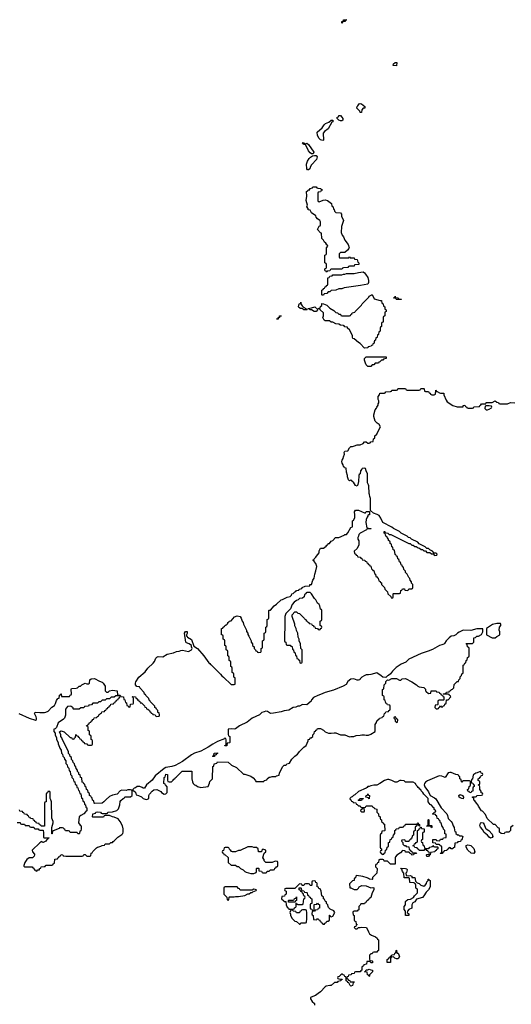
# Model space of a CAD drawing. Header units: inches. Extents: x 2228470 to 2445751, y 199914 to 300535.
# Tile 28 of 34: x 2425405 to 2431882, y 242640 to 255614. Entities that reach past the tile are written whole.
import ezdxf

# ---------------------------------------------------------------- set-up
doc = ezdxf.new("R2010")
doc.units = ezdxf.units.IN
doc.header["$MEASUREMENT"] = 0
for name, color, linetype in [('C4224', 7, 'Continuous'), ('C4225', 7, 'Continuous'), ('C4234', 7, 'Continuous'), ('C4235', 7, 'Continuous')]:
    doc.layers.add(name, color=color, linetype=linetype)

msp = doc.modelspace()

# ---------------------------------------------------------------- linework, layer by layer
at = {"layer": 'C4224', "color": 6}
for points in [[(2430000, 249484), (2429988, 249512), (2429986, 249630), (2429968, 249668), (2429962, 249702), (2429950, 249706), (2429918, 249702), (2429914, 249690), (2429894, 249670), (2429892, 249630), (2429878, 249622), (2429873, 249607), (2429871, 249530), (2429862, 249490), (2429850, 249469), (2429830, 249478), (2429802, 249522), (2429786, 249530), (2429782, 249542), (2429770, 249546), (2429750, 249538), (2429738, 249550), (2429722, 249590), (2429722, 249610), (2429709, 249650), (2429706, 249706), (2429686, 249710), (2429682, 249722), (2429670, 249726), (2429668, 249750), (2429655, 249770), (2429649, 249791), (2429655, 249810), (2429669, 249830), (2429670, 249854), (2429686, 249890), (2429678, 249910), (2429688, 249930), (2429728, 249932), (2429750, 249972), (2429770, 249991), (2429790, 249991), (2429817, 250000)], [(2425394, 246474), (2425530, 246411), (2425615, 246385), (2425628, 246392), (2425629, 246410), (2425624, 246430), (2425599, 246470), (2425608, 246490), (2425670, 246485), (2425734, 246486), (2425750, 246488), (2425779, 246501), (2425830, 246556), (2425862, 246578), (2425877, 246603), (2425890, 246642), (2425910, 246671), (2425927, 246673), (2425930, 246714), (2425942, 246718), (2425946, 246730), (2425952, 246730), (2425958, 246698), (2425970, 246694), (2426050, 246694), (2426062, 246698), (2426070, 246714), (2426082, 246718), (2426087, 246733), (2426082, 246790), (2426090, 246802), (2426150, 246805), (2426166, 246810), (2426190, 246832), (2426207, 246833), (2426226, 246850), (2426269, 246871), (2426290, 246862), (2426316, 246864), (2426327, 246873), (2426330, 246914), (2426346, 246930), (2426390, 246932), (2426457, 246897), (2426490, 246885), (2426505, 246870), (2426531, 246830), (2426532, 246770), (2426550, 246752), (2426570, 246752), (2426590, 246771), (2426630, 246778), (2426691, 246771), (2426694, 246714), (2426730, 246712), (2426738, 246698), (2426774, 246690), (2426778, 246658), (2426792, 246652), (2426798, 246618), (2426813, 246613), (2426818, 246578), (2426833, 246573), (2426838, 246558), (2426850, 246554), (2426862, 246558), (2426867, 246593), (2426902, 246598), (2426906, 246610), (2426906, 246670), (2426902, 246682), (2426886, 246690), (2426890, 246694), (2426930, 246692), (2426934, 246674), (2426950, 246672), (2426954, 246654), (2426970, 246652), (2426974, 246634), (2426990, 246632), (2426994, 246614), (2427011, 246611), (2427051, 246571), (2427054, 246554), (2427071, 246551), (2427074, 246534), (2427094, 246530), (2427114, 246510), (2427118, 246498), (2427134, 246490), (2427138, 246478), (2427153, 246473), (2427158, 246458), (2427190, 246454), (2427198, 246438), (2427210, 246434), (2427242, 246438), (2427246, 246450), (2427242, 246482), (2427227, 246487), (2427226, 246510), (2427207, 246527), (2427202, 246542), (2427186, 246550), (2427186, 246570), (2427126, 246630), (2427122, 246642), (2427110, 246646), (2427106, 246670), (2427066, 246710), (2427062, 246722), (2427050, 246726), (2427046, 246750), (2426986, 246810), (2426982, 246822), (2426950, 246828), (2426930, 246848), (2426929, 246870), (2426936, 246890), (2426975, 246950), (2427058, 247022), (2427093, 247070), (2427165, 247135), (2427181, 247159), (2427199, 247201), (2427210, 247213), (2427230, 247222), (2427290, 247220), (2427350, 247252), (2427430, 247272), (2427470, 247288), (2427506, 247294), (2427530, 247304), (2427550, 247307), (2427590, 247296), (2427630, 247291), (2427668, 247310), (2427678, 247330), (2427669, 247349), (2427668, 247370), (2427638, 247390), (2427603, 247403), (2427593, 247413), (2427578, 247530), (2427591, 247551), (2427611, 247551), (2427610, 247528), (2427601, 247510), (2427602, 247490), (2427610, 247486), (2427616, 247476), (2427670, 247448), (2427701, 247361), (2427750, 247327), (2427831, 247230), (2427898, 247138), (2427910, 247131), (2427918, 247118), (2427930, 247111), (2428051, 246990), (2428067, 246967), (2428091, 246951), (2428190, 246854), (2428230, 246854), (2428242, 246858), (2428246, 246870), (2428246, 246930), (2428242, 246942), (2428226, 246950), (2428226, 246990), (2428222, 247002), (2428206, 247010), (2428206, 247070), (2428202, 247082), (2428186, 247090), (2428186, 247150), (2428182, 247162), (2428166, 247170), (2428166, 247210), (2428162, 247222), (2428146, 247230), (2428146, 247290), (2428142, 247302), (2428126, 247310), (2428126, 247350), (2428122, 247362), (2428106, 247370), (2428106, 247430), (2428102, 247442), (2428086, 247450), (2428086, 247490), (2428082, 247502), (2428066, 247510), (2428066, 247590), (2428082, 247598), (2428086, 247610), (2428102, 247618), (2428106, 247630), (2428126, 247634), (2428128, 247650), (2428146, 247654), (2428148, 247670), (2428162, 247678), (2428169, 247690), (2428190, 247692), (2428234, 247746), (2428270, 247757), (2428311, 247751), (2428325, 247730), (2428338, 247690), (2428351, 247670), (2428352, 247650), (2428392, 247570), (2428393, 247553), (2428412, 247530), (2428413, 247513), (2428422, 247490), (2428454, 247430), (2428454, 247410), (2428474, 247390), (2428474, 247370), (2428494, 247350), (2428494, 247330), (2428514, 247310), (2428518, 247298), (2428533, 247293), (2428538, 247278), (2428550, 247274), (2428582, 247278), (2428586, 247290), (2428586, 247330), (2428602, 247338), (2428606, 247350), (2428606, 247430), (2428622, 247438), (2428626, 247450), (2428626, 247530), (2428642, 247538), (2428646, 247550), (2428646, 247610), (2428662, 247618), (2428666, 247630), (2428666, 247710), (2428682, 247718), (2428686, 247730), (2428686, 247830), (2428690, 247834), (2428710, 247834), (2428758, 247890), (2428790, 247911), (2428849, 247970), (2428866, 247974), (2428930, 248006), (2428968, 248012), (2428988, 248032), (2428989, 248050), (2429008, 248052), (2429030, 248074), (2429042, 248078), (2429050, 248094), (2429082, 248098), (2429086, 248110), (2429122, 248118), (2429126, 248130), (2429166, 248150), (2429226, 248154), (2429228, 248170), (2429248, 248172), (2429266, 248230), (2429283, 248257), (2429293, 248310), (2429309, 248350), (2429322, 248410), (2429309, 248449), (2429286, 248474), (2429286, 248486), (2429274, 248486), (2429267, 248493), (2429282, 248498), (2429286, 248510), (2429309, 248531), (2429315, 248545), (2429349, 248590), (2429350, 248614), (2429369, 248651), (2429410, 248652), (2429442, 248678), (2429450, 248692), (2429466, 248694), (2429468, 248710), (2429488, 248712), (2429510, 248742), (2429530, 248752), (2429566, 248790), (2429610, 248791), (2429679, 248821), (2429688, 248830), (2429709, 248831), (2429729, 248851), (2429770, 248922), (2429788, 248932), (2429789, 249009), (2429801, 249019), (2429819, 249050), (2429821, 249090), (2429815, 249130), (2429830, 249151), (2429870, 249151), (2429950, 249114), (2429962, 249118), (2429970, 249134), (2430000, 249134)], [(2430000, 249088), (2429993, 249087), (2429993, 249073), (2429981, 249059), (2429970, 249030), (2429967, 248987), (2429978, 248918), (2429993, 248913), (2430000, 248912)], [(2430000, 248906), (2429990, 248906), (2429978, 248902), (2429974, 248890), (2429955, 248885), (2429910, 248855), (2429891, 248849), (2429872, 248830), (2429871, 248809), (2429862, 248790), (2429862, 248770), (2429872, 248748), (2429873, 248693), (2429850, 248646), (2429814, 248610), (2429818, 248578), (2429833, 248573), (2429838, 248558), (2429853, 248553), (2429858, 248538), (2429893, 248533), (2429898, 248518), (2429913, 248513), (2429918, 248498), (2429953, 248493), (2429958, 248478), (2429973, 248473), (2429978, 248458), (2429990, 248454), (2429998, 248438), (2430000, 248437)], [(2430000, 246983), (2429970, 246981), (2429942, 246970), (2429911, 246950), (2429891, 246930), (2429885, 246915), (2429871, 246909), (2429850, 246909), (2429809, 246929), (2429770, 246924), (2429730, 246893), (2429705, 246855), (2429666, 246834), (2429539, 246781), (2429430, 246747), (2429370, 246721), (2429332, 246710), (2429276, 246684), (2429251, 246650), (2429246, 246634), (2429190, 246586), (2429130, 246589), (2429090, 246569), (2429070, 246569), (2429043, 246557), (2429010, 246549), (2428950, 246517), (2428890, 246509), (2428848, 246492), (2428750, 246475), (2428710, 246474), (2428670, 246499), (2428650, 246501), (2428624, 246496), (2428595, 246485), (2428564, 246456), (2428470, 246409), (2428401, 246359), (2428301, 246310), (2428250, 246269), (2428230, 246264), (2428190, 246269), (2428154, 246266), (2428153, 246193), (2428158, 246178), (2428174, 246170), (2428174, 246090), (2428170, 246086), (2428138, 246082), (2428133, 246047), (2428110, 246046), (2428106, 246050), (2428122, 246058), (2428126, 246070), (2428127, 246127), (2428122, 246142), (2428110, 246146), (2428104, 246136), (2428010, 246102), (2427951, 246070), (2427890, 246030), (2427790, 245976), (2427710, 245950), (2427670, 245929), (2427550, 245839), (2427452, 245788), (2427410, 245772), (2427330, 245759), (2427310, 245749), (2427191, 245650), (2427150, 245593), (2427076, 245530), (2427050, 245488), (2427030, 245488), (2427018, 245498), (2426990, 245509), (2426951, 245509), (2426930, 245494), (2426914, 245490), (2426894, 245470), (2426898, 245458), (2426910, 245454), (2426930, 245434), (2426938, 245398), (2426970, 245392), (2427010, 245372), (2427034, 245350), (2427070, 245338), (2427090, 245342), (2427107, 245353), (2427108, 245390), (2427115, 245410), (2427149, 245450), (2427173, 245467), (2427210, 245471), (2427230, 245463), (2427263, 245443), (2427272, 245430), (2427310, 245411), (2427330, 245412), (2427348, 245430), (2427347, 245507), (2427326, 245530), (2427322, 245542), (2427306, 245550), (2427308, 245630), (2427322, 245638), (2427330, 245671), (2427352, 245670), (2427353, 245593), (2427358, 245578), (2427373, 245573), (2427407, 245573), (2427428, 245592), (2427435, 245605), (2427448, 245612), (2427455, 245625), (2427468, 245632), (2427546, 245710), (2427672, 245712), (2427672, 245612), (2427682, 245570), (2427692, 245550), (2427710, 245532), (2427727, 245527), (2427750, 245511), (2427790, 245498), (2427888, 245512), (2427908, 245552), (2427910, 245574), (2427946, 245610), (2427948, 245772), (2427962, 245778), (2427966, 245810), (2428002, 245818), (2428010, 245834), (2428152, 245832), (2428194, 245790), (2428261, 245761), (2428352, 245672), (2428371, 245671), (2428450, 245645), (2428482, 245622), (2428514, 245590), (2428518, 245578), (2428530, 245574), (2428610, 245574), (2428622, 245578), (2428626, 245590), (2428662, 245598), (2428666, 245610), (2428690, 245632), (2428707, 245633), (2428730, 245642), (2428778, 245642), (2428790, 245652), (2428822, 245658), (2428828, 245690), (2428870, 245772), (2428890, 245791), (2428908, 245792), (2428922, 245798), (2428926, 245810), (2428962, 245818), (2428990, 245871), (2429029, 245911), (2429065, 245935), (2429084, 245956), (2429090, 245971), (2429148, 246030), (2429178, 246050), (2429207, 246113), (2429208, 246130), (2429226, 246134), (2429230, 246152), (2429247, 246153), (2429266, 246170), (2429268, 246190), (2429286, 246210), (2429290, 246234), (2429302, 246238), (2429307, 246253), (2429322, 246258), (2429330, 246274), (2429370, 246274), (2429410, 246252), (2429431, 246231), (2429474, 246214), (2429510, 246211), (2429550, 246219), (2429570, 246216), (2429630, 246191), (2429691, 246191), (2429750, 246166), (2429770, 246171), (2429809, 246171), (2429836, 246184), (2429890, 246185), (2429912, 246192), (2429948, 246192), (2429970, 246185), (2429990, 246185), (2430000, 246188)], [(2425370, 245034), (2425410, 245034), (2425418, 245018), (2425430, 245014), (2425470, 245014), (2425478, 244998), (2425490, 244994), (2425530, 244994), (2425538, 244978), (2425550, 244974), (2425590, 244974), (2425598, 244958), (2425610, 244954), (2425650, 244954), (2425658, 244938), (2425670, 244934), (2425713, 244933), (2425718, 244898), (2425718, 244838), (2425730, 244832), (2425790, 244834), (2425792, 244830), (2425774, 244826), (2425772, 244810), (2425758, 244802), (2425750, 244789), (2425722, 244778), (2425714, 244770), (2425706, 244770), (2425702, 244782), (2425690, 244786), (2425685, 244775), (2425670, 244768), (2425571, 244670), (2425572, 244650), (2425600, 244620), (2425602, 244610), (2425594, 244590), (2425574, 244570), (2425530, 244569), (2425498, 244550), (2425471, 244510), (2425462, 244470), (2425462, 244462), (2425473, 244453), (2425570, 244452), (2425578, 244438), (2425590, 244434), (2425594, 244414), (2425614, 244410), (2425618, 244398), (2425630, 244394), (2425646, 244410), (2425666, 244414), (2425668, 244430), (2425686, 244434), (2425690, 244452), (2425730, 244454), (2425742, 244458), (2425746, 244470), (2425753, 244473), (2425830, 244474), (2425842, 244478), (2425847, 244493), (2425862, 244498), (2425870, 244554), (2425902, 244558), (2425906, 244570), (2425922, 244578), (2425926, 244590), (2425942, 244598), (2425950, 244614), (2425974, 244610), (2425978, 244598), (2426013, 244593), (2426230, 244594), (2426242, 244598), (2426250, 244614), (2426270, 244614), (2426290, 244594), (2426330, 244594), (2426342, 244598), (2426347, 244633), (2426362, 244638), (2426367, 244653), (2426416, 244704), (2426430, 244712), (2426447, 244713), (2426476, 244724), (2426490, 244734), (2426522, 244738), (2426530, 244754), (2426590, 244754), (2426606, 244770), (2426628, 244772), (2426635, 244785), (2426650, 244792), (2426698, 244842), (2426750, 244878), (2426762, 244890), (2426769, 244910), (2426769, 244950), (2426761, 244990), (2426729, 245049), (2426703, 245083), (2426650, 245108), (2426630, 245109), (2426587, 245127), (2426533, 245127), (2426518, 245122), (2426510, 245108), (2426370, 245106), (2426366, 245110), (2426367, 245147), (2426370, 245152), (2426402, 245158), (2426410, 245172), (2426430, 245174), (2426470, 245172), (2426478, 245158), (2426493, 245153), (2426547, 245153), (2426562, 245158), (2426566, 245170), (2426630, 245178), (2426685, 245195), (2426705, 245215), (2426724, 245270), (2426729, 245311), (2426736, 245324), (2426770, 245354), (2426782, 245358), (2426790, 245372), (2426867, 245373), (2426886, 245390), (2426886, 245450), (2426882, 245462), (2426867, 245467), (2426830, 245468), (2426810, 245459), (2426750, 245461), (2426728, 245452), (2426690, 245409), (2426630, 245396), (2426590, 245377), (2426543, 245337), (2426514, 245306), (2426492, 245290), (2426390, 245286), (2426386, 245290), (2426382, 245322), (2426366, 245330), (2426362, 245362), (2426350, 245366), (2426342, 245382), (2426326, 245390), (2426326, 245410), (2426322, 245422), (2426306, 245430), (2426302, 245462), (2426286, 245470), (2426282, 245502), (2426266, 245510), (2426262, 245542), (2426250, 245546), (2426242, 245562), (2426228, 245568), (2426222, 245622), (2426206, 245630), (2426202, 245662), (2426186, 245670), (2426186, 245690), (2426168, 245708), (2426167, 245727), (2426148, 245748), (2426147, 245767), (2426130, 245786), (2426126, 245810), (2426110, 245826), (2426106, 245850), (2426090, 245866), (2426086, 245890), (2426070, 245906), (2426068, 245928), (2426050, 245946), (2426048, 245970), (2425970, 246126), (2425962, 246150), (2425949, 246169), (2425948, 246190), (2425928, 246230), (2425950, 246242), (2425990, 246232), (2426070, 246154), (2426090, 246154), (2426098, 246138), (2426110, 246134), (2426122, 246138), (2426127, 246153), (2426142, 246158), (2426146, 246190), (2426150, 246194), (2426158, 246178), (2426170, 246174), (2426178, 246158), (2426190, 246154), (2426198, 246138), (2426210, 246134), (2426218, 246118), (2426234, 246110), (2426238, 246098), (2426254, 246090), (2426258, 246078), (2426290, 246074), (2426298, 246058), (2426310, 246054), (2426350, 246054), (2426362, 246058), (2426366, 246070), (2426366, 246110), (2426362, 246122), (2426346, 246130), (2426346, 246170), (2426342, 246182), (2426326, 246190), (2426326, 246230), (2426322, 246242), (2426306, 246250), (2426306, 246290), (2426302, 246302), (2426290, 246306), (2426287, 246313), (2426302, 246318), (2426307, 246333), (2426322, 246338), (2426327, 246353), (2426342, 246358), (2426347, 246373), (2426362, 246378), (2426367, 246393), (2426382, 246398), (2426387, 246413), (2426422, 246418), (2426427, 246433), (2426442, 246438), (2426447, 246453), (2426462, 246458), (2426467, 246473), (2426482, 246478), (2426487, 246493), (2426522, 246498), (2426527, 246513), (2426542, 246518), (2426547, 246533), (2426562, 246538), (2426567, 246553), (2426582, 246558), (2426587, 246573), (2426602, 246578), (2426607, 246593), (2426642, 246598), (2426647, 246613), (2426662, 246618), (2426667, 246633), (2426682, 246638), (2426687, 246653), (2426702, 246658), (2426707, 246673), (2426722, 246678), (2426726, 246690), (2426722, 246702), (2426710, 246706), (2426670, 246706), (2426650, 246686), (2426610, 246686), (2426590, 246666), (2426550, 246666), (2426532, 246648), (2426490, 246646), (2426470, 246626), (2426450, 246626), (2426432, 246608), (2426370, 246606), (2426352, 246588), (2426318, 246582), (2426312, 246568), (2426270, 246566), (2426258, 246562), (2426250, 246548), (2426213, 246547), (2426190, 246528), (2426113, 246527), (2426108, 246532), (2426108, 246548), (2426085, 246565), (2426069, 246569), (2426034, 246566), (2426011, 246530), (2426010, 246450), (2425994, 246410), (2425982, 246398), (2425911, 246349), (2425890, 246286), (2425874, 246270), (2425854, 246266), (2425853, 246233), (2425871, 246211), (2425872, 246190), (2425891, 246151), (2425892, 246130), (2425912, 246090), (2425913, 246073), (2425932, 246030), (2425933, 246013), (2425952, 245990), (2425954, 245950), (2425970, 245934), (2425974, 245910), (2425990, 245894), (2425994, 245870), (2426012, 245850), (2426013, 245813), (2426030, 245794), (2426034, 245770), (2426052, 245750), (2426058, 245718), (2426072, 245710), (2426074, 245670), (2426094, 245650), (2426094, 245630), (2426112, 245612), (2426118, 245578), (2426132, 245572), (2426138, 245538), (2426152, 245532), (2426158, 245498), (2426172, 245492), (2426178, 245458), (2426190, 245454), (2426198, 245418), (2426212, 245412), (2426218, 245358), (2426234, 245350), (2426238, 245318), (2426254, 245310), (2426258, 245278), (2426274, 245270), (2426278, 245238), (2426292, 245230), (2426291, 245190), (2426278, 245182), (2426251, 245150), (2426211, 245129), (2426191, 245109), (2426182, 245030), (2426200, 245000), (2426214, 244990), (2426214, 244950), (2426210, 244926), (2426198, 244922), (2426194, 244890), (2426190, 244886), (2426170, 244886), (2426162, 244902), (2426150, 244906), (2426070, 244906), (2426062, 244922), (2426050, 244926), (2426010, 244926), (2426002, 244942), (2425986, 244950), (2425982, 244962), (2425970, 244966), (2425930, 244966), (2425925, 244955), (2425914, 244950), (2425838, 244922), (2425832, 244888), (2425827, 244887), (2425829, 244970), (2425846, 245030), (2425846, 245050), (2425828, 245092), (2425826, 245310), (2425816, 245336), (2425806, 245350), (2425806, 245430), (2425802, 245442), (2425790, 245446), (2425778, 245442), (2425773, 245427), (2425758, 245422), (2425754, 245410), (2425754, 245310), (2425738, 245302), (2425734, 245290), (2425732, 244988), (2425690, 244986), (2425682, 245002), (2425667, 245007), (2425662, 245022), (2425627, 245027), (2425622, 245042), (2425607, 245047), (2425602, 245062), (2425587, 245067), (2425582, 245082), (2425547, 245087), (2425542, 245102), (2425527, 245107), (2425522, 245122), (2425507, 245127), (2425502, 245142), (2425470, 245146), (2425462, 245162), (2425447, 245167), (2425442, 245182), (2425407, 245187), (2425402, 245202)], [(2430000, 245508), (2429992, 245508), (2429985, 245495), (2429972, 245488), (2429870, 245445), (2429821, 245399), (2429802, 245390), (2429786, 245374), (2429774, 245370), (2429754, 245350), (2429758, 245338), (2429770, 245334), (2429778, 245318), (2429793, 245313), (2429798, 245298), (2429833, 245293), (2429838, 245278), (2429853, 245273), (2429870, 245254), (2429890, 245254), (2429898, 245238), (2429910, 245234), (2429950, 245234), (2429962, 245238), (2429970, 245254), (2430000, 245254)], [(2430000, 245362), (2429966, 245370), (2429968, 245390), (2429986, 245394), (2429990, 245412), (2429998, 245398), (2430000, 245397)], [(2430000, 244296), (2429985, 244305), (2429926, 244326), (2429842, 244338), (2429832, 244328), (2429830, 244306), (2429818, 244302), (2429812, 244288), (2429811, 244270), (2429792, 244268), (2429752, 244228), (2429754, 244174), (2429766, 244174), (2429810, 244152), (2429850, 244154), (2429868, 244172), (2429878, 244190), (2429913, 244207), (2429970, 244202), (2430000, 244189)], [(2430000, 244023), (2429998, 244022), (2429994, 244010), (2429978, 244002), (2429970, 243986), (2429958, 243982), (2429950, 243966), (2429910, 243966), (2429898, 243962), (2429893, 243947), (2429874, 243930), (2429873, 243887), (2429858, 243882), (2429850, 243866), (2429810, 243866), (2429798, 243862), (2429794, 243850), (2429798, 243818), (2429814, 243810), (2429814, 243750), (2429818, 243738), (2429834, 243730), (2429838, 243698), (2429852, 243690), (2429838, 243682), (2429833, 243667), (2429818, 243662), (2429814, 243650), (2429830, 243634), (2429850, 243634), (2429870, 243654), (2429890, 243652), (2429910, 243658), (2429974, 243654), (2430000, 243597)], [(2430000, 243205), (2429978, 243202), (2429973, 243167), (2429938, 243162), (2429933, 243147), (2429914, 243130), (2429914, 243090), (2429898, 243082), (2429893, 243067), (2429830, 243066), (2429818, 243062), (2429813, 243047), (2429778, 243042), (2429773, 243027), (2429738, 243022), (2429733, 243007), (2429718, 243002), (2429714, 242990), (2429718, 242978), (2429733, 242973), (2429738, 242958), (2429753, 242953), (2429758, 242938), (2429770, 242934), (2429814, 242934), (2429814, 242930), (2429798, 242922), (2429790, 242889), (2429770, 242881), (2429761, 242890), (2429742, 242922), (2429730, 242926), (2429722, 242942), (2429706, 242950), (2429706, 242990), (2429702, 243002), (2429687, 243007), (2429682, 243022), (2429667, 243027), (2429658, 243038), (2429650, 243038), (2429634, 243030), (2429613, 243007), (2429598, 243002), (2429594, 242990), (2429598, 242978), (2429610, 242974), (2429653, 242973), (2429653, 242967), (2429638, 242962), (2429634, 242950), (2429598, 242942), (2429590, 242928), (2429553, 242927), (2429510, 242889), (2429490, 242889), (2429443, 242877), (2429431, 242869), (2429370, 242804), (2429336, 242784), (2429304, 242756), (2429244, 242736), (2429237, 242730), (2429237, 242710), (2429259, 242679), (2429290, 242650), (2429290, 242630)], [(2430000, 243023), (2429987, 243027), (2429982, 243062), (2429950, 243066), (2429946, 243070), (2429962, 243078), (2429970, 243094), (2429990, 243094), (2430000, 243098)]]:
    msp.add_lwpolyline(points, dxfattribs=at)
for points in [[(2429230, 248066), (2429190, 248066), (2429178, 248062), (2429174, 248050), (2429158, 248042), (2429152, 248010), (2429132, 247990), (2429091, 247989), (2429072, 247970), (2429050, 247962), (2429020, 247940), (2428994, 247906), (2428971, 247849), (2428911, 247789), (2428898, 247750), (2428898, 247570), (2428892, 247550), (2428894, 247430), (2428898, 247418), (2428913, 247413), (2428918, 247378), (2428930, 247374), (2428970, 247374), (2428978, 247358), (2428993, 247353), (2428998, 247318), (2429013, 247313), (2429018, 247278), (2429033, 247273), (2429038, 247238), (2429054, 247230), (2429058, 247198), (2429073, 247193), (2429078, 247178), (2429093, 247173), (2429098, 247138), (2429110, 247134), (2429122, 247138), (2429126, 247150), (2429126, 247310), (2429108, 247328), (2429106, 247390), (2429088, 247428), (2429088, 247450), (2429076, 247476), (2429068, 247530), (2429050, 247566), (2429048, 247590), (2429030, 247626), (2429029, 247650), (2428995, 247750), (2428995, 247770), (2429028, 247810), (2429051, 247811), (2429070, 247794), (2429091, 247791), (2429154, 247730), (2429158, 247718), (2429174, 247710), (2429178, 247698), (2429194, 247690), (2429198, 247678), (2429213, 247673), (2429218, 247658), (2429250, 247654), (2429258, 247638), (2429274, 247630), (2429278, 247618), (2429293, 247613), (2429298, 247598), (2429330, 247594), (2429338, 247578), (2429350, 247574), (2429362, 247578), (2429367, 247593), (2429382, 247598), (2429386, 247610), (2429382, 247622), (2429366, 247630), (2429366, 247690), (2429382, 247698), (2429386, 247710), (2429386, 247830), (2429382, 247842), (2429367, 247847), (2429366, 247870), (2429358, 247890), (2429350, 247906), (2429330, 247926), (2429308, 247970), (2429289, 247989), (2429250, 248048)], [(2427950, 245906), (2427946, 245910), (2427962, 245918), (2427968, 245950), (2428013, 245953), (2428013, 245947), (2427998, 245942), (2427990, 245926), (2427978, 245922), (2427970, 245906)], [(2429870, 245326), (2429866, 245330), (2429882, 245338), (2429886, 245350), (2429933, 245353), (2429930, 245346), (2429918, 245342), (2429910, 245326)], [(2429930, 245226), (2429918, 245222), (2429913, 245207), (2429898, 245202), (2429894, 245190), (2429910, 245174), (2429930, 245174), (2429942, 245178), (2429946, 245190), (2429942, 245222)], [(2428470, 244715), (2428410, 244715), (2428312, 244668), (2428290, 244668), (2428250, 244648), (2428210, 244648), (2428195, 244655), (2428188, 244668), (2428175, 244675), (2428160, 244700), (2428150, 244708), (2428113, 244707), (2428098, 244702), (2428092, 244668), (2428078, 244662), (2428074, 244650), (2428078, 244638), (2428092, 244632), (2428094, 244614), (2428114, 244610), (2428150, 244574), (2428154, 244510), (2428190, 244474), (2428250, 244474), (2428270, 244454), (2428290, 244454), (2428314, 244430), (2428350, 244412), (2428370, 244392), (2428390, 244382), (2428450, 244365), (2428490, 244362), (2428522, 244378), (2428526, 244390), (2428526, 244430), (2428530, 244434), (2428550, 244434), (2428554, 244430), (2428558, 244398), (2428590, 244394), (2428598, 244378), (2428610, 244374), (2428650, 244374), (2428662, 244378), (2428667, 244393), (2428690, 244394), (2428710, 244414), (2428750, 244414), (2428762, 244418), (2428767, 244433), (2428782, 244438), (2428787, 244453), (2428802, 244458), (2428806, 244470), (2428806, 244510), (2428802, 244522), (2428770, 244526), (2428730, 244508), (2428649, 244509), (2428626, 244530), (2428626, 244550), (2428608, 244570), (2428620, 244620), (2428627, 244633), (2428646, 244650), (2428646, 244670), (2428610, 244686), (2428594, 244670), (2428592, 244648), (2428550, 244648), (2428546, 244690), (2428527, 244707), (2428490, 244708)], [(2428113, 244187), (2428098, 244182), (2428094, 244170), (2428094, 244090), (2428133, 244053), (2428138, 244018), (2428150, 244014), (2428162, 244018), (2428166, 244050), (2428170, 244054), (2428230, 244054), (2428250, 244062), (2428290, 244062), (2428370, 244072), (2428410, 244094), (2428430, 244094), (2428450, 244114), (2428470, 244114), (2428478, 244122), (2428522, 244138), (2428526, 244150), (2428490, 244155), (2428470, 244146), (2428310, 244146), (2428302, 244162), (2428287, 244167), (2428270, 244186)], [(2429290, 244266), (2429258, 244262), (2429254, 244250), (2429254, 244210), (2429250, 244206), (2429230, 244206), (2429222, 244222), (2429210, 244226), (2429170, 244226), (2429158, 244222), (2429150, 244206), (2429127, 244207), (2429122, 244222), (2429090, 244226), (2429032, 244168), (2428910, 244166), (2428898, 244162), (2428894, 244150), (2428898, 244138), (2428914, 244130), (2428914, 244090), (2428898, 244082), (2428893, 244067), (2428858, 244062), (2428854, 244030), (2428885, 244005), (2428890, 243994), (2428913, 243993), (2428918, 243950), (2428930, 243922), (2428946, 243906), (2428950, 243894), (2429010, 243894), (2429022, 243898), (2429027, 243913), (2429042, 243918), (2429046, 243930), (2429046, 243974), (2429053, 243973), (2429058, 243958), (2429070, 243954), (2429130, 243954), (2429142, 243958), (2429148, 244032), (2429162, 244038), (2429166, 244050), (2429162, 244062), (2429148, 244068), (2429142, 244102), (2429130, 244106), (2429122, 244122), (2429110, 244126), (2429102, 244142), (2429086, 244150), (2429087, 244173), (2429110, 244174), (2429114, 244170), (2429118, 244138), (2429150, 244134), (2429158, 244118), (2429190, 244114), (2429194, 244110), (2429198, 244078), (2429210, 244074), (2429218, 244058), (2429234, 244050), (2429238, 244038), (2429254, 244030), (2429254, 243970), (2429238, 243962), (2429234, 243950), (2429234, 243910), (2429238, 243898), (2429253, 243893), (2429258, 243878), (2429270, 243874), (2429282, 243878), (2429286, 243890), (2429287, 243953), (2429322, 243958), (2429330, 243972), (2429338, 243958), (2429353, 243953), (2429353, 243907), (2429338, 243902), (2429330, 243886), (2429298, 243882), (2429290, 243866), (2429258, 243862), (2429254, 243830), (2429258, 243818), (2429272, 243812), (2429278, 243758), (2429310, 243754), (2429322, 243758), (2429330, 243774), (2429338, 243758), (2429353, 243753), (2429358, 243738), (2429370, 243734), (2429378, 243718), (2429394, 243710), (2429398, 243698), (2429410, 243694), (2429422, 243698), (2429426, 243710), (2429442, 243718), (2429450, 243734), (2429470, 243734), (2429486, 243750), (2429487, 243813), (2429493, 243813), (2429498, 243798), (2429510, 243794), (2429530, 243802), (2429558, 243850), (2429546, 243870), (2429494, 243894), (2429475, 243915), (2429468, 243928), (2429466, 243950), (2429446, 243970), (2429446, 243990), (2429436, 243996), (2429420, 244020), (2429406, 244030), (2429406, 244050), (2429386, 244070), (2429378, 244130), (2429362, 244162), (2429347, 244167), (2429342, 244182), (2429326, 244190), (2429326, 244230), (2429322, 244242), (2429307, 244247), (2429302, 244262)], [(2429030, 243986), (2428948, 243988), (2428946, 244010), (2428950, 244014), (2429010, 244014), (2429022, 244018), (2429027, 244033), (2429042, 244038), (2429050, 244054), (2429054, 244050), (2429054, 244010), (2429038, 244002), (2429034, 243986)], [(2429170, 243886), (2429130, 243886), (2429118, 243882), (2429114, 243870), (2429098, 243862), (2429090, 243846), (2429050, 243846), (2429042, 243862), (2429010, 243866), (2429002, 243882), (2428990, 243886), (2428978, 243882), (2428965, 243850), (2428973, 243827), (2428973, 243813), (2428990, 243774), (2429030, 243734), (2429053, 243733), (2429090, 243694), (2429102, 243698), (2429110, 243714), (2429170, 243714), (2429182, 243718), (2429188, 243770), (2429187, 243847), (2429182, 243882)]]:
    msp.add_lwpolyline(points, close=True, dxfattribs=at)
at = {"layer": 'C4225', "color": 6}
for points in [[(2429650, 255569), (2429649, 255590), (2429666, 255594), (2429670, 255612), (2429710, 255614), (2429714, 255610), (2429694, 255606), (2429692, 255590), (2429672, 255588), (2429658, 255582)], [(2429890, 254389), (2429888, 254408), (2429846, 254450), (2429850, 254472), (2429860, 254480), (2429876, 254504), (2429889, 254511), (2429910, 254505), (2429954, 254470), (2429954, 254450), (2429932, 254448), (2429912, 254428), (2429910, 254389)], [(2429397, 254023), (2429369, 254029), (2429349, 254049), (2429328, 254088), (2429326, 254130), (2429389, 254190), (2429415, 254230), (2429436, 254244), (2429478, 254262), (2429508, 254290), (2429530, 254291), (2429531, 254270), (2429518, 254262), (2429470, 254175), (2429420, 254140), (2429403, 254117), (2429410, 254026)], [(2429630, 254282), (2429610, 254289), (2429588, 254310), (2429588, 254330), (2429606, 254334), (2429610, 254352), (2429630, 254352), (2429651, 254331), (2429662, 254310), (2429662, 254290), (2429650, 254282)], [(2429170, 253974), (2429178, 253982), (2429190, 253985), (2429210, 253971), (2429282, 253870), (2429270, 253848), (2429250, 253848), (2429230, 253858), (2429210, 253888), (2429170, 253968), (2429146, 253970), (2429142, 253982), (2429126, 253990), (2429154, 253990), (2429158, 253978)], [(2429210, 253634), (2429196, 253636), (2429189, 253649), (2429184, 253710), (2429198, 253750), (2429217, 253783), (2429236, 253804), (2429261, 253819), (2429290, 253826), (2429310, 253825), (2429325, 253805), (2429317, 253770), (2429250, 253703), (2429231, 253670), (2429226, 253650)], [(2429350, 253214), (2429403, 253237), (2429430, 253241), (2429462, 253230), (2429512, 253190), (2429518, 253158), (2429534, 253150), (2429538, 253118), (2429550, 253114), (2429554, 253090), (2429570, 253074), (2429630, 253071), (2429645, 253050), (2429645, 253025), (2429671, 252970), (2429644, 252890), (2429642, 252810), (2429654, 252774), (2429670, 252751), (2429688, 252708), (2429733, 252650), (2429745, 252610), (2429742, 252598), (2429725, 252575), (2429690, 252546), (2429630, 252546), (2429614, 252530), (2429614, 252490), (2429618, 252478), (2429630, 252474), (2429730, 252474), (2429742, 252478), (2429750, 252494), (2429758, 252478), (2429770, 252474), (2429810, 252474), (2429818, 252458), (2429850, 252454), (2429858, 252418), (2429870, 252414), (2429873, 252407), (2429874, 252390), (2429870, 252388), (2429818, 252382), (2429810, 252368), (2429750, 252366), (2429738, 252362), (2429730, 252348), (2429670, 252346), (2429658, 252342), (2429654, 252330), (2429647, 252327), (2429510, 252326), (2429498, 252322), (2429490, 252306), (2429458, 252302), (2429450, 252286), (2429442, 252302), (2429430, 252306), (2429427, 252313), (2429427, 252333), (2429442, 252338), (2429446, 252350), (2429446, 252390), (2429442, 252402), (2429426, 252410), (2429426, 252510), (2429442, 252518), (2429446, 252530), (2429446, 252610), (2429466, 252630), (2429462, 252642), (2429450, 252646), (2429438, 252670), (2429423, 252683), (2429408, 252708), (2429388, 252730), (2429382, 252802), (2429370, 252806), (2429329, 252850), (2429350, 252894), (2429362, 252898), (2429367, 252913), (2429368, 252950), (2429358, 252970), (2429329, 252990), (2429313, 253013), (2429308, 253030), (2429249, 253070), (2429230, 253106), (2429208, 253110), (2429207, 253127), (2429189, 253149), (2429198, 253170), (2429181, 253230), (2429189, 253290), (2429186, 253350), (2429202, 253358), (2429206, 253370), (2429226, 253374), (2429228, 253390), (2429262, 253398), (2429266, 253410), (2429271, 253411), (2429310, 253411), (2429318, 253398), (2429332, 253392), (2429374, 253390), (2429378, 253378), (2429394, 253370), (2429378, 253362), (2429370, 253346), (2429338, 253342), (2429334, 253330), (2429334, 253230), (2429338, 253218)], [(2429150, 251789), (2429128, 251808), (2429106, 251810), (2429082, 251822), (2429078, 251830), (2429089, 251870), (2429106, 251874), (2429110, 251894), (2429111, 251870), (2429125, 251845), (2429142, 251830), (2429144, 251824), (2429174, 251810), (2429178, 251798), (2429194, 251794), (2429190, 251789)], [(2429310, 251769), (2429286, 251770), (2429250, 251789), (2429226, 251790), (2429222, 251802), (2429206, 251806), (2429206, 251810), (2429250, 251816), (2429292, 251832), (2429334, 251794)], [(2428788, 251668), (2428794, 251674), (2428806, 251674), (2428810, 251692), (2428826, 251694), (2428830, 251714), (2428850, 251714), (2428850, 251708), (2428834, 251706), (2428830, 251688), (2428814, 251686), (2428810, 251669)]]:
    msp.add_lwpolyline(points, close=True, dxfattribs=at)
for points in [[(2430000, 252149), (2429990, 252129), (2429894, 252110), (2429680, 252080), (2429650, 252069), (2429612, 252068), (2429570, 252049), (2429510, 252046), (2429490, 252026), (2429470, 252026), (2429450, 252006), (2429418, 252002), (2429410, 251986), (2429390, 251986), (2429386, 251990), (2429388, 252050), (2429402, 252058), (2429410, 252074), (2429422, 252078), (2429430, 252094), (2429442, 252098), (2429447, 252113), (2429462, 252118), (2429466, 252130), (2429467, 252213), (2429482, 252218), (2429490, 252234), (2429522, 252238), (2429530, 252254), (2429650, 252254), (2429670, 252262), (2429690, 252262), (2429710, 252271), (2429810, 252271), (2429870, 252285), (2429930, 252291), (2429950, 252278), (2429963, 252263), (2429990, 252216), (2430000, 252176)], [(2430000, 251302), (2429998, 251302), (2429990, 251289), (2429950, 251286), (2429890, 251349), (2429870, 251359), (2429810, 251409), (2429795, 251415), (2429789, 251430), (2429788, 251450), (2429777, 251477), (2429750, 251526), (2429726, 251550), (2429722, 251562), (2429688, 251568), (2429682, 251582), (2429670, 251586), (2429630, 251588), (2429610, 251602), (2429570, 251608), (2429530, 251628), (2429509, 251629), (2429487, 251647), (2429430, 251648), (2429416, 251656), (2429398, 251690), (2429408, 251712), (2429409, 251750), (2429366, 251790), (2429362, 251802), (2429346, 251806), (2429347, 251813), (2429362, 251818), (2429367, 251833), (2429386, 251850), (2429387, 251873), (2429410, 251872), (2429451, 251851), (2429490, 251812), (2429544, 251784), (2429570, 251754), (2429592, 251752), (2429610, 251734), (2429633, 251733), (2429638, 251718), (2429650, 251714), (2429750, 251714), (2429762, 251718), (2429766, 251730), (2429782, 251738), (2429786, 251750), (2429822, 251758), (2429826, 251770), (2429909, 251851), (2429918, 251870), (2430000, 251952)], [(2430000, 251046), (2429990, 251046), (2429970, 251068), (2429959, 251090), (2429950, 251126), (2429950, 251150), (2429970, 251172), (2430000, 251172)], [(2429817, 250000), (2429850, 250011), (2429890, 250011), (2429929, 250031), (2429950, 250051), (2429971, 250051), (2429990, 250034), (2430000, 250034)]]:
    msp.add_lwpolyline(points, dxfattribs=at)
at = {"layer": 'C4234', "color": 6}
for points in [[(2430000, 248437), (2430014, 248430), (2430018, 248418), (2430030, 248414), (2430038, 248378), (2430054, 248370), (2430058, 248358), (2430070, 248354), (2430078, 248318), (2430092, 248310), (2430098, 248278), (2430110, 248274), (2430118, 248258), (2430130, 248254), (2430138, 248218), (2430154, 248210), (2430158, 248198), (2430170, 248194), (2430174, 248170), (2430212, 248130), (2430214, 248110), (2430250, 248074), (2430254, 248050), (2430293, 248013), (2430298, 247998), (2430310, 247994), (2430322, 247998), (2430326, 248010), (2430326, 248050), (2430330, 248054), (2430410, 248054), (2430422, 248058), (2430427, 248093), (2430442, 248098), (2430450, 248114), (2430473, 248113), (2430478, 248098), (2430510, 248094), (2430522, 248098), (2430530, 248114), (2430570, 248114), (2430582, 248118), (2430586, 248130), (2430586, 248170), (2430568, 248188), (2430567, 248207), (2430548, 248228), (2430546, 248250), (2430530, 248266), (2430508, 248310), (2430489, 248329), (2430488, 248348), (2430468, 248370), (2430462, 248402), (2430450, 248406), (2430446, 248426), (2430429, 248429), (2430428, 248448), (2430422, 248462), (2430408, 248470), (2430402, 248502), (2430388, 248510), (2430382, 248542), (2430370, 248546), (2430362, 248562), (2430350, 248566), (2430342, 248622), (2430327, 248627), (2430322, 248662), (2430306, 248670), (2430302, 248702), (2430286, 248710), (2430286, 248730), (2430282, 248742), (2430266, 248750), (2430266, 248770), (2430246, 248790), (2430242, 248802), (2430228, 248808), (2430222, 248842), (2430206, 248850), (2430206, 248870), (2430214, 248870), (2430218, 248858), (2430254, 248850), (2430272, 248832), (2430294, 248830), (2430530, 248712), (2430550, 248711), (2430570, 248692), (2430591, 248691), (2430610, 248672), (2430630, 248672), (2430653, 248653), (2430672, 248652), (2430693, 248633), (2430712, 248632), (2430730, 248614), (2430750, 248614), (2430770, 248594), (2430810, 248594), (2430830, 248574), (2430854, 248574), (2430870, 248554), (2430902, 248558), (2430906, 248570), (2430890, 248586), (2430866, 248586), (2430846, 248610), (2430807, 248627), (2430790, 248646), (2430768, 248648), (2430746, 248670), (2430670, 248708), (2430650, 248728), (2430569, 248769), (2430550, 248788), (2430529, 248789), (2430509, 248809), (2430430, 248849), (2430409, 248869), (2430330, 248909), (2430309, 248929), (2430190, 248989), (2430164, 249044), (2430139, 249079), (2430114, 249094), (2430066, 249110), (2430026, 249146), (2430027, 249307), (2430018, 249330), (2430016, 249356), (2430008, 249372), (2430006, 249470), (2430000, 249484)], [(2430000, 249134), (2430014, 249134), (2430012, 249090), (2430000, 249088)], [(2430000, 248912), (2430034, 248910), (2430030, 248906), (2430000, 248906)], [(2430000, 246188), (2430030, 246198), (2430087, 246233), (2430088, 246328), (2430107, 246353), (2430110, 246374), (2430122, 246378), (2430130, 246394), (2430142, 246398), (2430146, 246410), (2430182, 246418), (2430186, 246430), (2430202, 246438), (2430210, 246474), (2430222, 246478), (2430230, 246494), (2430262, 246498), (2430267, 246513), (2430282, 246518), (2430286, 246530), (2430286, 246570), (2430282, 246582), (2430250, 246586), (2430242, 246602), (2430227, 246607), (2430222, 246642), (2430206, 246650), (2430206, 246690), (2430202, 246702), (2430186, 246710), (2430186, 246790), (2430202, 246798), (2430208, 246850), (2430227, 246873), (2430228, 246892), (2430250, 246914), (2430270, 246912), (2430309, 246931), (2430369, 246931), (2430410, 246912), (2430427, 246913), (2430446, 246930), (2430490, 246934), (2430572, 246890), (2430631, 246851), (2430650, 246831), (2430670, 246822), (2430730, 246814), (2430750, 246794), (2430752, 246770), (2430760, 246760), (2430790, 246734), (2430822, 246738), (2430826, 246770), (2430830, 246772), (2430890, 246772), (2430898, 246758), (2430930, 246754), (2430938, 246738), (2430953, 246733), (2430958, 246718), (2430974, 246714), (2430978, 246698), (2430993, 246693), (2430994, 246650), (2430990, 246646), (2430930, 246646), (2430918, 246642), (2430914, 246630), (2430914, 246590), (2430910, 246586), (2430878, 246582), (2430874, 246550), (2430890, 246534), (2430910, 246534), (2430922, 246538), (2430927, 246553), (2430942, 246558), (2430950, 246574), (2430958, 246558), (2430970, 246554), (2430987, 246573), (2431002, 246578), (2431007, 246593), (2431026, 246610), (2431027, 246653), (2431050, 246654), (2431086, 246690), (2431082, 246702), (2431067, 246707), (2431062, 246722), (2431050, 246726), (2430986, 246726), (2430987, 246733), (2431022, 246738), (2431028, 246752), (2431062, 246758), (2431066, 246770), (2431086, 246774), (2431088, 246790), (2431108, 246792), (2431126, 246810), (2431130, 246852), (2431170, 246892), (2431186, 246894), (2431190, 246914), (2431208, 246932), (2431210, 246954), (2431227, 246973), (2431230, 246994), (2431242, 246998), (2431246, 247010), (2431248, 247110), (2431262, 247118), (2431270, 247134), (2431282, 247138), (2431286, 247170), (2431302, 247178), (2431306, 247210), (2431322, 247218), (2431326, 247230), (2431327, 247327), (2431322, 247342), (2431306, 247350), (2431302, 247382), (2431290, 247386), (2431287, 247393), (2431370, 247394), (2431387, 247413), (2431389, 247471), (2431410, 247472), (2431429, 247491), (2431449, 247491), (2431489, 247511), (2431509, 247550), (2431507, 247587), (2431430, 247589), (2431350, 247565), (2431250, 247569), (2431196, 247545), (2431171, 247530), (2431150, 247508), (2431125, 247495), (2431090, 247489), (2431065, 247470), (2431025, 247430), (2431004, 247396), (2430993, 247387), (2430965, 247375), (2430934, 247370), (2430845, 247315), (2430788, 247292), (2430696, 247264), (2430531, 247190), (2430491, 247149), (2430430, 247122), (2430363, 247077), (2430316, 247030), (2430290, 246995), (2430266, 246974), (2430252, 246968), (2430230, 246946), (2430190, 246949), (2430169, 246970), (2430110, 247009), (2430030, 246984), (2430000, 246983)], [(2431906, 244994), (2431872, 244968), (2431871, 244930), (2431850, 244909), (2431813, 244907), (2431798, 244902), (2431790, 244886), (2431748, 244890), (2431728, 244910), (2431727, 244947), (2431722, 244962), (2431710, 244966), (2431670, 245008), (2431649, 245010), (2431565, 245090), (2431543, 245143), (2431503, 245183), (2431489, 245190), (2431450, 245249), (2431446, 245266), (2431422, 245290), (2431402, 245322), (2431389, 245330), (2431388, 245348), (2431382, 245362), (2431370, 245366), (2431370, 245374), (2431410, 245374), (2431422, 245378), (2431426, 245390), (2431433, 245393), (2431490, 245394), (2431502, 245398), (2431506, 245410), (2431502, 245422), (2431487, 245427), (2431486, 245450), (2431469, 245469), (2431467, 245507), (2431462, 245522), (2431446, 245530), (2431462, 245538), (2431466, 245550), (2431466, 245570), (2431462, 245582), (2431447, 245587), (2431446, 245610), (2431462, 245618), (2431470, 245634), (2431482, 245638), (2431487, 245653), (2431502, 245658), (2431506, 245670), (2431502, 245682), (2431487, 245687), (2431482, 245702), (2431470, 245706), (2431432, 245688), (2431413, 245687), (2431390, 245666), (2431378, 245662), (2431372, 245608), (2431358, 245602), (2431354, 245570), (2431358, 245558), (2431373, 245553), (2431378, 245538), (2431393, 245533), (2431394, 245510), (2431378, 245502), (2431374, 245490), (2431374, 245450), (2431358, 245442), (2431350, 245426), (2431330, 245429), (2431326, 245446), (2431310, 245448), (2431306, 245470), (2431322, 245478), (2431326, 245510), (2431342, 245518), (2431346, 245530), (2431346, 245570), (2431342, 245582), (2431330, 245586), (2431250, 245586), (2431238, 245582), (2431230, 245566), (2431226, 245570), (2431222, 245602), (2431206, 245610), (2431202, 245642), (2431190, 245646), (2431182, 245662), (2431150, 245668), (2431090, 245694), (2431070, 245695), (2431050, 245688), (2431010, 245628), (2430967, 245647), (2430930, 245650), (2430776, 245584), (2430752, 245568), (2430738, 245550), (2430735, 245530), (2430745, 245505), (2430790, 245438), (2430811, 245391), (2430870, 245362), (2430888, 245348), (2430956, 245230), (2431031, 245150), (2431041, 245130), (2431051, 245090), (2431091, 245050), (2431104, 245030), (2431115, 244990), (2431131, 244970), (2431133, 244933), (2431138, 244918), (2431150, 244914), (2431152, 244892), (2431172, 244872), (2431188, 244872), (2431201, 244861), (2431230, 244858), (2431242, 244850), (2431231, 244809), (2431218, 244802), (2431213, 244787), (2431178, 244782), (2431170, 244766), (2431138, 244762), (2431132, 244708), (2431118, 244702), (2431113, 244687), (2431088, 244688), (2431082, 244702), (2431070, 244706), (2431058, 244702), (2431054, 244690), (2431038, 244682), (2431032, 244668), (2430998, 244662), (2430994, 244650), (2430978, 244642), (2430970, 244626), (2430950, 244626), (2430946, 244630), (2430962, 244638), (2430966, 244650), (2430966, 244710), (2430962, 244722), (2430947, 244727), (2430942, 244742), (2430930, 244746), (2430890, 244746), (2430882, 244762), (2430850, 244766), (2430847, 244807), (2430850, 244812), (2430890, 244812), (2430898, 244798), (2430930, 244794), (2430942, 244798), (2430950, 244814), (2430982, 244818), (2430990, 244834), (2431022, 244838), (2431026, 244870), (2431022, 244882), (2431008, 244888), (2431006, 244930), (2430990, 244946), (2430986, 244970), (2430968, 244990), (2430962, 245022), (2430948, 245030), (2430942, 245062), (2430930, 245066), (2430922, 245082), (2430906, 245090), (2430902, 245122), (2430887, 245127), (2430882, 245142), (2430850, 245146), (2430846, 245150), (2430862, 245158), (2430867, 245173), (2430882, 245178), (2430886, 245190), (2430867, 245207), (2430866, 245230), (2430855, 245235), (2430826, 245270), (2430815, 245275), (2430788, 245308), (2430786, 245350), (2430729, 245409), (2430718, 245430), (2430694, 245454), (2430688, 245468), (2430675, 245475), (2430668, 245488), (2430655, 245495), (2430648, 245510), (2430629, 245529), (2430618, 245550), (2430590, 245568), (2430490, 245566), (2430470, 245586), (2430430, 245588), (2430413, 245587), (2430372, 245568), (2430350, 245568), (2430306, 245590), (2430270, 245602), (2430250, 245602), (2430210, 245588), (2430150, 245548), (2430111, 245529), (2430070, 245529), (2430030, 245519), (2430008, 245508), (2430000, 245508)], [(2430000, 245397), (2430014, 245390), (2430010, 245348), (2430002, 245362), (2430000, 245362)], [(2430000, 245254), (2430050, 245254), (2430058, 245238), (2430074, 245230), (2430078, 245218), (2430112, 245210), (2430112, 245170), (2430132, 245150), (2430134, 245130), (2430154, 245110), (2430154, 245090), (2430158, 245078), (2430174, 245070), (2430174, 245050), (2430194, 245030), (2430198, 245018), (2430210, 245014), (2430213, 245007), (2430214, 244930), (2430210, 244926), (2430178, 244922), (2430174, 244890), (2430158, 244882), (2430154, 244870), (2430154, 244710), (2430158, 244698), (2430174, 244690), (2430173, 244667), (2430158, 244662), (2430154, 244650), (2430158, 244638), (2430173, 244633), (2430178, 244618), (2430190, 244614), (2430202, 244618), (2430207, 244633), (2430222, 244638), (2430226, 244670), (2430242, 244678), (2430246, 244710), (2430262, 244718), (2430266, 244730), (2430266, 244770), (2430282, 244778), (2430286, 244810), (2430302, 244818), (2430310, 244834), (2430322, 244838), (2430328, 244870), (2430346, 244890), (2430346, 244930), (2430362, 244938), (2430367, 244953), (2430402, 244958), (2430410, 244974), (2430450, 244974), (2430462, 244978), (2430467, 244993), (2430482, 244998), (2430490, 245014), (2430630, 245014), (2430642, 245018), (2430650, 245034), (2430658, 245018), (2430674, 245010), (2430674, 244986), (2430667, 244987), (2430662, 245002), (2430650, 245006), (2430638, 245002), (2430633, 244987), (2430618, 244982), (2430614, 244970), (2430614, 244930), (2430598, 244922), (2430594, 244910), (2430594, 244870), (2430578, 244862), (2430573, 244827), (2430558, 244822), (2430553, 244807), (2430538, 244802), (2430533, 244787), (2430490, 244786), (2430482, 244802), (2430470, 244806), (2430438, 244802), (2430434, 244790), (2430453, 244773), (2430454, 244750), (2430470, 244734), (2430490, 244734), (2430498, 244718), (2430533, 244713), (2430538, 244678), (2430553, 244673), (2430558, 244658), (2430573, 244653), (2430578, 244638), (2430590, 244634), (2430630, 244634), (2430633, 244627), (2430598, 244622), (2430592, 244608), (2430570, 244606), (2430562, 244622), (2430547, 244627), (2430542, 244642), (2430530, 244646), (2430490, 244646), (2430482, 244662), (2430450, 244666), (2430424, 244636), (2430373, 244607), (2430355, 244585), (2430350, 244570), (2430350, 244486), (2430290, 244488), (2430250, 244526), (2430208, 244528), (2430202, 244542), (2430190, 244546), (2430150, 244546), (2430138, 244542), (2430134, 244510), (2430118, 244502), (2430110, 244486), (2430098, 244482), (2430094, 244470), (2430094, 244450), (2430114, 244430), (2430112, 244370), (2430054, 244310), (2430054, 244290), (2430050, 244286), (2430012, 244288), (2430000, 244296)], [(2430000, 244189), (2430030, 244176), (2430057, 244177), (2430070, 244174), (2430071, 244171), (2430071, 244150), (2430051, 244110), (2430030, 244046), (2430018, 244042), (2430014, 244030), (2430000, 244023)], [(2430000, 243597), (2430012, 243570), (2430042, 243550), (2430094, 243530), (2430114, 243510), (2430118, 243498), (2430134, 243490), (2430132, 243348), (2430118, 243342), (2430110, 243326), (2430070, 243326), (2430058, 243322), (2430050, 243306), (2430030, 243306), (2430013, 243287), (2430013, 243233), (2430018, 243218), (2430050, 243214), (2430054, 243210), (2430053, 243187), (2430030, 243186), (2430022, 243202), (2430010, 243206), (2430000, 243205)], [(2430000, 243098), (2430010, 243102), (2430033, 243093), (2430054, 243090), (2430052, 243070), (2430014, 243030), (2430014, 243010), (2430010, 243006), (2430002, 243022), (2430000, 243023)]]:
    msp.add_lwpolyline(points, dxfattribs=at)
for points in [[(2431690, 247659), (2431636, 247644), (2431554, 247590), (2431554, 247510), (2431631, 247471), (2431670, 247471), (2431690, 247485), (2431729, 247510), (2431729, 247550), (2431724, 247570), (2431728, 247608), (2431746, 247630), (2431746, 247650), (2431738, 247658)], [(2430350, 246426), (2430338, 246422), (2430334, 246410), (2430354, 246394), (2430354, 246370), (2430370, 246354), (2430382, 246358), (2430386, 246390), (2430366, 246406), (2430362, 246422)], [(2431250, 245349), (2431230, 245350), (2431210, 245359), (2431197, 245370), (2431189, 245391), (2431210, 245403), (2431239, 245390), (2431251, 245370)], [(2430750, 244694), (2430790, 244694), (2430802, 244698), (2430808, 244712), (2430842, 244718), (2430850, 244734), (2430858, 244718), (2430870, 244714), (2430910, 244714), (2430914, 244710), (2430913, 244687), (2430898, 244682), (2430893, 244667), (2430878, 244662), (2430873, 244647), (2430818, 244642), (2430814, 244610), (2430798, 244602), (2430790, 244588), (2430767, 244587), (2430766, 244610), (2430770, 244614), (2430802, 244618), (2430806, 244630), (2430802, 244642), (2430787, 244647), (2430782, 244662), (2430767, 244667), (2430762, 244682), (2430750, 244686), (2430738, 244682), (2430730, 244666), (2430670, 244666), (2430662, 244682), (2430647, 244687), (2430642, 244702), (2430610, 244706), (2430602, 244722), (2430586, 244730), (2430602, 244738), (2430607, 244753), (2430622, 244758), (2430627, 244773), (2430642, 244778), (2430646, 244790), (2430646, 244930), (2430662, 244938), (2430667, 244953), (2430682, 244958), (2430686, 244974), (2430693, 244973), (2430698, 244958), (2430730, 244954), (2430734, 244950), (2430732, 244908), (2430718, 244902), (2430714, 244890), (2430714, 244810), (2430698, 244802), (2430694, 244790), (2430698, 244778), (2430714, 244770), (2430718, 244738), (2430734, 244730), (2430738, 244698)], [(2430830, 244966), (2430822, 244982), (2430810, 244986), (2430770, 244986), (2430766, 244990), (2430782, 244998), (2430786, 245010), (2430786, 245070), (2430790, 245074), (2430794, 245070), (2430794, 245010), (2430798, 244998), (2430830, 244994), (2430834, 244990), (2430834, 244970)], [(2431610, 244830), (2431590, 244841), (2431568, 244868), (2431523, 244903), (2431502, 244942), (2431476, 244976), (2431469, 244990), (2431470, 245010), (2431475, 245025), (2431486, 245034), (2431510, 245030), (2431526, 245010), (2431541, 244961), (2431550, 244950), (2431587, 244930), (2431630, 244881), (2431637, 244850), (2431630, 244839)], [(2431390, 244629), (2431353, 244633), (2431308, 244670), (2431286, 244710), (2431287, 244733), (2431310, 244742), (2431330, 244739), (2431350, 244731), (2431390, 244693), (2431402, 244650)], [(2430530, 244332), (2430550, 244338), (2430571, 244330), (2430573, 244313), (2430611, 244310), (2430622, 244262), (2430642, 244242), (2430670, 244231), (2430691, 244211), (2430730, 244198), (2430749, 244211), (2430764, 244230), (2430770, 244254), (2430786, 244270), (2430786, 244290), (2430794, 244290), (2430798, 244278), (2430811, 244271), (2430811, 244190), (2430791, 244150), (2430761, 244119), (2430731, 244070), (2430710, 244049), (2430635, 244025), (2430610, 243990), (2430583, 243977), (2430571, 243950), (2430571, 243909), (2430531, 243889), (2430513, 243867), (2430512, 243850), (2430532, 243830), (2430530, 243810), (2430486, 243810), (2430487, 243867), (2430469, 243890), (2430469, 243930), (2430488, 243950), (2430490, 243994), (2430496, 244004), (2430520, 244020), (2430556, 244024), (2430594, 244046), (2430608, 244070), (2430646, 244110), (2430646, 244150), (2430642, 244162), (2430626, 244170), (2430626, 244210), (2430622, 244222), (2430606, 244230), (2430602, 244242), (2430547, 244247), (2430542, 244302), (2430530, 244306), (2430470, 244306), (2430466, 244370), (2430448, 244388), (2430442, 244422), (2430430, 244426), (2430428, 244432), (2430490, 244431), (2430504, 244424), (2430511, 244410), (2430502, 244378), (2430494, 244370), (2430498, 244338)], [(2430370, 243239), (2430346, 243250), (2430330, 243266), (2430298, 243262), (2430292, 243248), (2430290, 243189), (2430246, 243190), (2430248, 243230), (2430262, 243238), (2430270, 243254), (2430282, 243258), (2430290, 243274), (2430302, 243278), (2430310, 243294), (2430342, 243298), (2430347, 243313), (2430362, 243318), (2430366, 243350), (2430370, 243354), (2430374, 243314), (2430390, 243312), (2430410, 243269), (2430390, 243239)]]:
    msp.add_lwpolyline(points, close=True, dxfattribs=at)
at = {"layer": 'C4235', "color": 6}
for points in [[(2430370, 255008), (2430326, 255010), (2430329, 255031), (2430350, 255052), (2430372, 255050)], [(2430430, 251926), (2430371, 251929), (2430366, 251930), (2430362, 251942), (2430329, 251950), (2430346, 251954), (2430350, 251971), (2430354, 251954), (2430390, 251951), (2430394, 251934), (2430434, 251930)], [(2431590, 250528), (2431553, 250527), (2431538, 250522), (2431534, 250490), (2431550, 250474), (2431570, 250474), (2431590, 250482), (2431622, 250498), (2431626, 250510), (2431622, 250522)]]:
    msp.add_lwpolyline(points, close=True, dxfattribs=at)
for points in [[(2430000, 252176), (2430002, 252170), (2430001, 252150), (2430000, 252149)], [(2430000, 251952), (2430004, 251956), (2430009, 251971), (2430046, 251990), (2430051, 251991), (2430077, 251937), (2430153, 251913), (2430170, 251912), (2430178, 251878), (2430194, 251870), (2430198, 251838), (2430214, 251830), (2430218, 251798), (2430234, 251790), (2430233, 251767), (2430218, 251762), (2430214, 251750), (2430214, 251710), (2430198, 251702), (2430194, 251690), (2430194, 251630), (2430178, 251622), (2430174, 251610), (2430174, 251570), (2430158, 251562), (2430154, 251550), (2430154, 251510), (2430138, 251502), (2430133, 251467), (2430118, 251462), (2430113, 251427), (2430098, 251422), (2430094, 251390), (2430078, 251382), (2430074, 251370), (2430074, 251350), (2430058, 251342), (2430053, 251327), (2430038, 251322), (2430034, 251310), (2430000, 251302)], [(2430000, 251172), (2430234, 251170), (2430232, 251148), (2430198, 251142), (2430190, 251126), (2430170, 251126), (2430150, 251106), (2430138, 251102), (2430132, 251088), (2430090, 251086), (2430070, 251066), (2430050, 251066), (2430030, 251046), (2430000, 251046)], [(2430000, 250034), (2430010, 250034), (2430022, 250038), (2430030, 250052), (2430062, 250058), (2430066, 250090), (2430082, 250098), (2430086, 250110), (2430086, 250130), (2430109, 250151), (2430143, 250217), (2430158, 250250), (2430140, 250280), (2430116, 250296), (2430090, 250326), (2430070, 250386), (2430069, 250409), (2430090, 250472), (2430105, 250495), (2430109, 250510), (2430127, 250533), (2430130, 250554), (2430136, 250564), (2430138, 250590), (2430129, 250611), (2430129, 250650), (2430146, 250670), (2430150, 250692), (2430210, 250694), (2430222, 250698), (2430228, 250712), (2430290, 250714), (2430302, 250718), (2430308, 250732), (2430370, 250734), (2430382, 250738), (2430386, 250750), (2430393, 250753), (2430490, 250754), (2430498, 250738), (2430510, 250734), (2430670, 250734), (2430682, 250738), (2430690, 250754), (2430730, 250754), (2430734, 250750), (2430738, 250718), (2430750, 250714), (2430790, 250714), (2430798, 250698), (2430813, 250693), (2430818, 250678), (2430833, 250673), (2430867, 250673), (2430882, 250678), (2430889, 250731), (2430894, 250726), (2430894, 250714), (2430906, 250714), (2430936, 250696), (2430950, 250691), (2430991, 250691), (2430991, 250670), (2431022, 250602), (2431039, 250579), (2431110, 250531), (2431170, 250513), (2431246, 250514), (2431250, 250532), (2431270, 250534), (2431278, 250518), (2431294, 250510), (2431298, 250498), (2431313, 250493), (2431370, 250494), (2431382, 250498), (2431388, 250512), (2431462, 250518), (2431466, 250530), (2431482, 250538), (2431490, 250552), (2431546, 250554), (2431550, 250571), (2431629, 250571), (2431670, 250592), (2431690, 250574), (2431714, 250570), (2431718, 250558), (2431733, 250553), (2431830, 250551), (2431870, 250571), (2431927, 250567)]]:
    msp.add_lwpolyline(points, dxfattribs=at)

doc.saveas('drawing.dxf')
